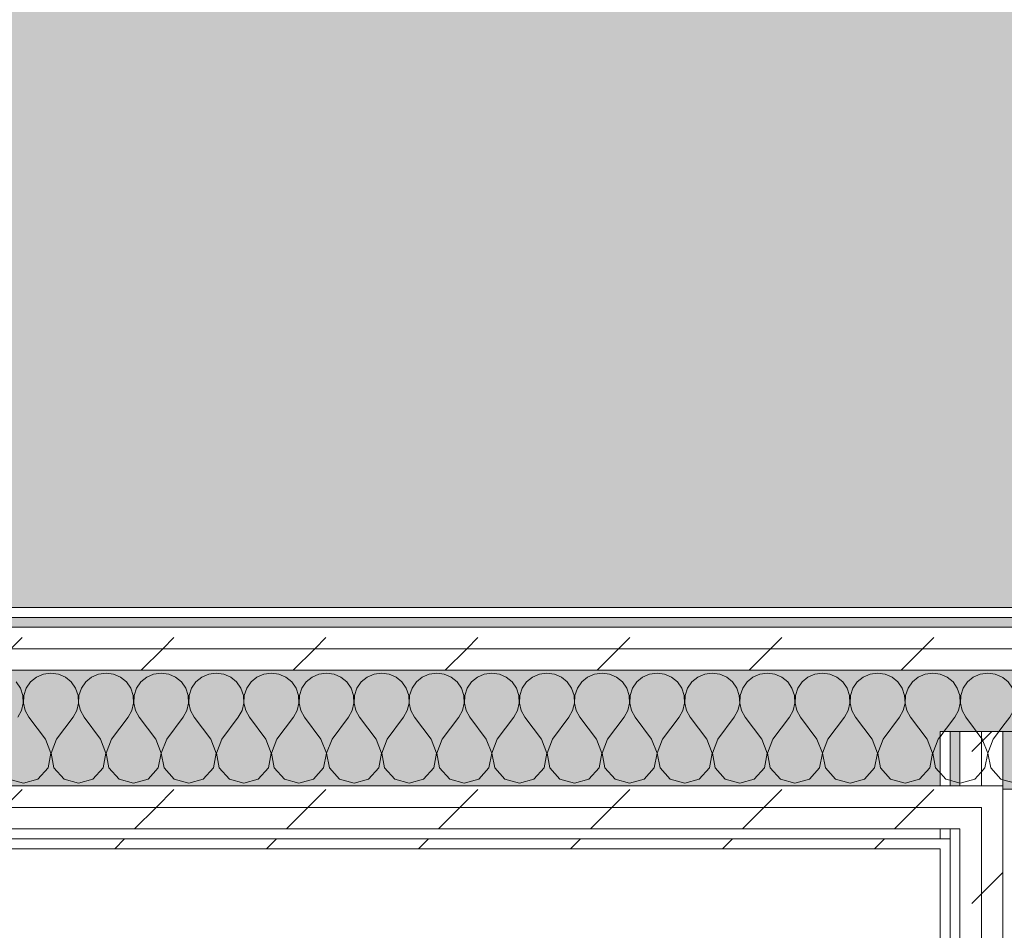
# Model space of a CAD drawing. Header units: millimetres. Extents: x -28277 to 305935, y -19284 to 4746.
# Tile 25 of 136: x -12986 to -12390, y 1914 to 2465. Entities that reach past the tile are written whole.
import ezdxf

# ---------------------------------------------------------------- set-up
doc = ezdxf.new("R2010")
doc.units = ezdxf.units.MM
doc.header["$MEASUREMENT"] = 0
doc.linetypes.add('Wipeout_Contour', pattern=[1000, 0, -1000])
doc.layers.add('14_PAV_Paviment existent', color=7, linetype='Continuous')
doc.layers.add('Nuevo_08_E_Envans secs', color=7, linetype='Continuous')
for name, color, linetype, lineweight, true_color in [('14_PAV_Paviment existent_Pluma_Nº__102', 7, 'Continuous', 5, 0xcccccc), ('Nuevo_08_E_Envans secs_Pluma_Nº__102', 7, 'Continuous', 5, 0xcccccc), ('Nuevo_08_E_Envans secs_Pluma_Nº__171', 171, 'Continuous', 13, 0xaaaaff), ('Nuevo_08_E_Envans secs_Pluma_Nº__177', 7, 'Continuous', 15, 0xf7e046)]:
    doc.layers.add(name, color=color, linetype=linetype, lineweight=lineweight, true_color=true_color)
doc.layers.add('14_PAV_Paviment existent_Pluma_Nº__89', color=7, linetype='Continuous', lineweight=5)
doc.layers.add('Nuevo_08_E_Envans secs_Pluma_Nº__1', color=7, linetype='Continuous', lineweight=5)
pattern_1 = [(45, (0, 0), (-91.9239, 91.9239), [97.5, -32.5]), (45, (4e-14, 91.92), (-91.9239, 91.9239), [97.5, -32.5])]

# ---------------------------------------------------------------- blocks, each defined once
blk = doc.blocks.new('Forjado_1_5', base_point=(7332.11, 1999.55))
at = {"layer": '14_PAV_Paviment existent_Pluma_Nº__102', "linetype": 'Continuous', "lineweight": 0, "true_color": 0x333333}
blk.add_hatch(color=250, dxfattribs=at).paths.add_polyline_path([(7332.11, 1999.55), (7332.11, 3863.45), (-28267.53, 3863.45), (-28277.4, 1999.55)])
at = {"layer": '14_PAV_Paviment existent_Pluma_Nº__89', "color": 7, "linetype": 'Continuous', "lineweight": 5, "flags": 128}
blk.add_lwpolyline([(7332.11, 1999.55), (-28277.4, 1999.55), (-28267.53, 3863.45), (7332.11, 3863.45)], close=True, dxfattribs=at)
blk = doc.blocks.new('Muro_14_5', base_point=(-12428.84, -1061.81))
at = {"color": 254, "linetype": 'Wipeout_Contour', "lineweight": 0, "ltscale": 50114.114114}
blk.add_wipeout([(-12428.84, 2034.55), (-12428.84, -996.81), (-12422.84, -996.81), (-12422.84, 2034.55)], dxfattribs=at).dxf.layer = 'Nuevo_08_E_Envans secs'
at = {"color": 254, "linetype": 'Wipeout_Contour', "lineweight": 0, "ltscale": 50260.724481}
blk.add_wipeout([(-12403.84, 1969.55), (-12416.84, 1969.55), (-12416.84, 1963.55), (-12403.84, 1963.55)], dxfattribs=at).dxf.layer = 'Nuevo_08_E_Envans secs'
at = {"layer": 'Nuevo_08_E_Envans secs_Pluma_Nº__171', "linetype": 'Continuous', "lineweight": 13, "true_color": 0xaaaaff}
h = blk.add_hatch(dxfattribs=at)
h.set_pattern_fill('Panellat_HPL_0005', color=161, style=0, pattern_type=2)
h.set_pattern_definition(pattern_1)
h.paths.add_polyline_path([(-12428.84, 2034.55), (-12428.84, -996.81), (-12422.84, -996.81), (-12422.84, 2034.55)])
at = {"layer": 'Nuevo_08_E_Envans secs_Pluma_Nº__177', "linetype": 'Continuous', "lineweight": 15, "true_color": 0xf7e046}
h = blk.add_hatch(dxfattribs=at)
h.set_pattern_fill('Panellat_HPL_0005', color=53, style=0, pattern_type=2)
h.set_pattern_definition(pattern_1)
h.paths.add_polyline_path([(-12403.84, 1969.55), (-12416.84, 1969.55), (-12416.84, 1963.55), (-12403.84, 1963.55)])
at = {"layer": 'Nuevo_08_E_Envans secs_Pluma_Nº__1', "color": 7, "linetype": 'Continuous', "lineweight": 5}
for p, q in [((-12422.84, 2034.55), (-12422.84, -996.81)), ((-12422.84, 1969.55), (-12422.84, 1963.55))]:
    blk.add_line(p, q, dxfattribs=at)
at = {"layer": 'Nuevo_08_E_Envans secs_Pluma_Nº__1', "color": 7, "linetype": 'Continuous', "lineweight": 5, "flags": 128}
for points in [[(-12428.84, 2034.55), (-12422.84, 2034.55)], [(-12428.84, 2034.55), (-12428.84, -996.81)]]:
    blk.add_lwpolyline(points, dxfattribs=at)
at = {"color": 254, "linetype": 'Wipeout_Contour', "lineweight": 0, "ltscale": 50209.365958}
blk.add_wipeout([(-12390.84, 1969.55), (-12403.84, 1969.55), (-12403.84, 1963.55), (-12390.84, 1963.55)], dxfattribs=at).dxf.layer = 'Nuevo_08_E_Envans secs'
at = {"layer": 'Nuevo_08_E_Envans secs_Pluma_Nº__177', "linetype": 'Continuous', "lineweight": 15, "true_color": 0xf7e046}
h = blk.add_hatch(dxfattribs=at)
h.set_pattern_fill('Panellat_HPL_0005', color=53, style=0, pattern_type=2)
h.set_pattern_definition(pattern_1)
h.paths.add_polyline_path([(-12390.84, 1969.55), (-12403.84, 1969.55), (-12403.84, 1963.55), (-12390.84, 1963.55)])
at = {"color": 254, "linetype": 'Wipeout_Contour', "lineweight": 0, "ltscale": 50264.486271}
blk.add_wipeout([(-12403.84, 1975.55), (-12416.84, 1975.55), (-12416.84, 1969.55), (-12403.84, 1969.55)], dxfattribs=at).dxf.layer = 'Nuevo_08_E_Envans secs'
at = {"layer": 'Nuevo_08_E_Envans secs_Pluma_Nº__177', "linetype": 'Continuous', "lineweight": 15, "true_color": 0xf7e046}
h = blk.add_hatch(dxfattribs=at)
h.set_pattern_fill('Panellat_HPL_0005', color=53, style=0, pattern_type=2)
h.set_pattern_definition(pattern_1)
h.paths.add_polyline_path([(-12403.84, 1975.55), (-12416.84, 1975.55), (-12416.84, 1969.55), (-12403.84, 1969.55)])
at = {"color": 254, "linetype": 'Wipeout_Contour', "lineweight": 0, "ltscale": 50213.131595}
blk.add_wipeout([(-12390.84, 1975.55), (-12403.84, 1975.55), (-12403.84, 1969.55), (-12390.84, 1969.55)], dxfattribs=at).dxf.layer = 'Nuevo_08_E_Envans secs'
at = {"layer": 'Nuevo_08_E_Envans secs_Pluma_Nº__177', "linetype": 'Continuous', "lineweight": 15, "true_color": 0xf7e046}
h = blk.add_hatch(dxfattribs=at)
h.set_pattern_fill('Panellat_HPL_0005', color=53, style=0, pattern_type=2)
h.set_pattern_definition(pattern_1)
h.paths.add_polyline_path([(-12390.84, 1975.55), (-12403.84, 1975.55), (-12403.84, 1969.55), (-12390.84, 1969.55)])
at = {"color": 254, "linetype": 'Wipeout_Contour', "lineweight": 0, "ltscale": 50219.121985}
blk.add_wipeout([(-12390.84, 1988.55), (-12403.84, 1988.55), (-12403.84, 1975.55), (-12390.84, 1975.55)], dxfattribs=at).dxf.layer = 'Nuevo_08_E_Envans secs'
at = {"layer": 'Nuevo_08_E_Envans secs_Pluma_Nº__177', "linetype": 'Continuous', "lineweight": 15, "true_color": 0xf7e046}
h = blk.add_hatch(dxfattribs=at)
h.set_pattern_fill('Panellat_HPL_0005', color=53, style=0, pattern_type=2)
h.set_pattern_definition(pattern_1)
h.paths.add_polyline_path([(-12390.84, 1988.55), (-12403.84, 1988.55), (-12403.84, 1975.55), (-12390.84, 1975.55)])
at = {"color": 254, "linetype": 'Wipeout_Contour', "lineweight": 0, "ltscale": 50052.62151}
blk.add_wipeout([(-12416.84, 2034.55), (-12416.84, -996.81), (-12403.84, -996.81), (-12403.84, 2034.55)], dxfattribs=at).dxf.layer = 'Nuevo_08_E_Envans secs'
at = {"layer": 'Nuevo_08_E_Envans secs_Pluma_Nº__177', "linetype": 'Continuous', "lineweight": 15, "true_color": 0xf7e046}
h = blk.add_hatch(dxfattribs=at)
h.set_pattern_fill('Panellat_HPL_0005', color=53, style=0, pattern_type=2)
h.set_pattern_definition(pattern_1)
h.paths.add_polyline_path([(-12416.84, 2034.55), (-12416.84, -996.81), (-12403.84, -996.81), (-12403.84, 2034.55)])
at = {"layer": 'Nuevo_08_E_Envans secs_Pluma_Nº__1', "color": 7, "linetype": 'Continuous', "lineweight": 5}
for p, q in [((-12416.84, 2034.55), (-12416.84, -996.81)), ((-12416.84, 1975.55), (-12416.84, 1969.55)), ((-12416.84, 1969.55), (-12416.84, 1963.55))]:
    blk.add_line(p, q, dxfattribs=at)
at = {"layer": 'Nuevo_08_E_Envans secs_Pluma_Nº__1', "color": 7, "linetype": 'Continuous', "lineweight": 5, "flags": 128}
blk.add_lwpolyline([(-12422.84, 2034.55), (-12416.84, 2034.55)], dxfattribs=at)
at = {"color": 254, "linetype": 'Wipeout_Contour', "lineweight": 0, "ltscale": 50001.04794}
blk.add_wipeout([(-12403.84, 2034.55), (-12403.84, -996.81), (-12390.84, -996.81), (-12390.84, 2034.55)], dxfattribs=at).dxf.layer = 'Nuevo_08_E_Envans secs'
at = {"layer": 'Nuevo_08_E_Envans secs_Pluma_Nº__177', "linetype": 'Continuous', "lineweight": 15, "true_color": 0xf7e046}
h = blk.add_hatch(dxfattribs=at)
h.set_pattern_fill('Panellat_HPL_0005', color=53, style=0, pattern_type=2)
h.set_pattern_definition(pattern_1)
h.paths.add_polyline_path([(-12403.84, 2034.55), (-12403.84, -996.81), (-12390.84, -996.81), (-12390.84, 2034.55)])
at = {"layer": 'Nuevo_08_E_Envans secs_Pluma_Nº__1', "color": 7, "linetype": 'Continuous', "lineweight": 5}
for p, q in [((-12403.84, 2034.55), (-12403.84, -996.81)), ((-12390.84, 2034.55), (-12390.84, -996.81)), ((-12390.84, 2001.55), (-12390.84, 1988.55)), ((-12403.84, 1988.55), (-12403.84, 1975.55)), ((-12390.84, 1988.55), (-12390.84, 1975.55)), ((-12403.84, 1975.55), (-12403.84, 1969.55)), ((-12390.84, 1975.55), (-12390.84, 1969.55)), ((-12403.84, 1969.55), (-12403.84, 1963.55)), ((-12390.84, 1969.55), (-12390.84, 1963.55))]:
    blk.add_line(p, q, dxfattribs=at)
at = {"layer": 'Nuevo_08_E_Envans secs_Pluma_Nº__1', "color": 7, "linetype": 'Continuous', "lineweight": 5, "flags": 128}
for points in [[(-12416.84, 2034.55), (-12403.84, 2034.55)], [(-12403.84, 2034.55), (-12390.84, 2034.55)], [(-12390.84, 2034.55), (-12320.84, 2034.55)]]:
    blk.add_lwpolyline(points, dxfattribs=at)
blk = doc.blocks.new('*X57')
at = {"layer": 'Nuevo_08_E_Envans secs_Pluma_Nº__102', "color": 254, "linetype": 'Continuous', "lineweight": 5, "true_color": 0xcccccc}
for p, q in [((-12975.43, 2067.4), (-12978.97, 2064.47)), ((-12971.22, 2069.25), (-12975.43, 2067.4)), ((-12966.67, 2069.89), (-12971.22, 2069.25)), ((-12962.11, 2069.25), (-12966.67, 2069.89)), ((-12957.9, 2067.4), (-12962.11, 2069.25)), ((-12954.36, 2064.47), (-12957.9, 2067.4)), ((-12942.1, 2067.4), (-12945.64, 2064.47)), ((-12937.89, 2069.25), (-12942.1, 2067.4)), ((-12933.33, 2069.89), (-12937.89, 2069.25)), ((-12928.78, 2069.25), (-12933.33, 2069.89)), ((-12924.57, 2067.4), (-12928.78, 2069.25)), ((-12921.03, 2064.47), (-12924.57, 2067.4)), ((-12908.76, 2067.4), (-12912.3, 2064.47)), ((-12904.55, 2069.25), (-12908.76, 2067.4)), ((-12900, 2069.89), (-12904.55, 2069.25)), ((-12895.45, 2069.25), (-12900, 2069.89)), ((-12891.24, 2067.4), (-12895.45, 2069.25)), ((-12887.7, 2064.47), (-12891.24, 2067.4)), ((-12875.43, 2067.4), (-12878.97, 2064.47)), ((-12871.22, 2069.25), (-12875.43, 2067.4)), ((-12866.67, 2069.89), (-12871.22, 2069.25)), ((-12862.11, 2069.25), (-12866.67, 2069.89)), ((-12857.9, 2067.4), (-12862.11, 2069.25)), ((-12854.36, 2064.47), (-12857.9, 2067.4)), ((-12842.1, 2067.4), (-12845.64, 2064.47)), ((-12837.89, 2069.25), (-12842.1, 2067.4)), ((-12833.33, 2069.89), (-12837.89, 2069.25)), ((-12828.78, 2069.25), (-12833.33, 2069.89)), ((-12824.57, 2067.4), (-12828.78, 2069.25)), ((-12821.03, 2064.47), (-12824.57, 2067.4)), ((-12808.76, 2067.4), (-12812.3, 2064.47)), ((-12804.55, 2069.25), (-12808.76, 2067.4)), ((-12800, 2069.89), (-12804.55, 2069.25)), ((-12795.45, 2069.25), (-12800, 2069.89)), ((-12791.24, 2067.4), (-12795.45, 2069.25)), ((-12787.7, 2064.47), (-12791.24, 2067.4)), ((-12775.43, 2067.4), (-12778.97, 2064.47)), ((-12771.22, 2069.25), (-12775.43, 2067.4)), ((-12766.67, 2069.89), (-12771.22, 2069.25)), ((-12762.11, 2069.25), (-12766.67, 2069.89)), ((-12757.9, 2067.4), (-12762.11, 2069.25)), ((-12754.36, 2064.47), (-12757.9, 2067.4)), ((-12742.1, 2067.4), (-12745.64, 2064.47)), ((-12737.89, 2069.25), (-12742.1, 2067.4)), ((-12733.33, 2069.89), (-12737.89, 2069.25)), ((-12728.78, 2069.25), (-12733.33, 2069.89)), ((-12724.57, 2067.4), (-12728.78, 2069.25)), ((-12721.03, 2064.47), (-12724.57, 2067.4)), ((-12708.76, 2067.4), (-12712.3, 2064.47)), ((-12704.55, 2069.25), (-12708.76, 2067.4)), ((-12700, 2069.89), (-12704.55, 2069.25)), ((-12695.45, 2069.25), (-12700, 2069.89)), ((-12691.24, 2067.4), (-12695.45, 2069.25)), ((-12687.7, 2064.47), (-12691.24, 2067.4)), ((-12675.43, 2067.4), (-12678.97, 2064.47)), ((-12671.22, 2069.25), (-12675.43, 2067.4)), ((-12666.67, 2069.89), (-12671.22, 2069.25)), ((-12662.11, 2069.25), (-12666.67, 2069.89)), ((-12657.9, 2067.4), (-12662.11, 2069.25)), ((-12654.36, 2064.47), (-12657.9, 2067.4)), ((-12642.1, 2067.4), (-12645.64, 2064.47)), ((-12637.89, 2069.25), (-12642.1, 2067.4)), ((-12633.33, 2069.89), (-12637.89, 2069.25)), ((-12628.78, 2069.25), (-12633.33, 2069.89)), ((-12624.57, 2067.4), (-12628.78, 2069.25)), ((-12621.03, 2064.47), (-12624.57, 2067.4)), ((-12608.76, 2067.4), (-12612.3, 2064.47)), ((-12604.55, 2069.25), (-12608.76, 2067.4)), ((-12600, 2069.89), (-12604.55, 2069.25)), ((-12595.45, 2069.25), (-12600, 2069.89)), ((-12591.24, 2067.4), (-12595.45, 2069.25)), ((-12587.7, 2064.47), (-12591.24, 2067.4)), ((-12575.43, 2067.4), (-12578.97, 2064.47)), ((-12571.22, 2069.25), (-12575.43, 2067.4)), ((-12566.67, 2069.89), (-12571.22, 2069.25)), ((-12562.11, 2069.25), (-12566.67, 2069.89)), ((-12557.9, 2067.4), (-12562.11, 2069.25)), ((-12554.36, 2064.47), (-12557.9, 2067.4)), ((-12542.1, 2067.4), (-12545.64, 2064.47)), ((-12537.89, 2069.25), (-12542.1, 2067.4)), ((-12533.33, 2069.89), (-12537.89, 2069.25)), ((-12528.78, 2069.25), (-12533.33, 2069.89)), ((-12524.57, 2067.4), (-12528.78, 2069.25)), ((-12521.03, 2064.47), (-12524.57, 2067.4)), ((-12508.76, 2067.4), (-12512.3, 2064.47)), ((-12504.55, 2069.25), (-12508.76, 2067.4)), ((-12500, 2069.89), (-12504.55, 2069.25)), ((-12495.45, 2069.25), (-12500, 2069.89)), ((-12491.24, 2067.4), (-12495.45, 2069.25)), ((-12487.7, 2064.47), (-12491.24, 2067.4)), ((-12475.43, 2067.4), (-12478.97, 2064.47)), ((-12471.22, 2069.25), (-12475.43, 2067.4)), ((-12466.67, 2069.89), (-12471.22, 2069.25)), ((-12462.11, 2069.25), (-12466.67, 2069.89)), ((-12457.9, 2067.4), (-12462.11, 2069.25)), ((-12454.36, 2064.47), (-12457.9, 2067.4)), ((-12442.1, 2067.4), (-12445.64, 2064.47)), ((-12437.89, 2069.25), (-12442.1, 2067.4)), ((-12433.33, 2069.89), (-12437.89, 2069.25)), ((-12428.78, 2069.25), (-12433.33, 2069.89)), ((-12424.57, 2067.4), (-12428.78, 2069.25)), ((-12421.03, 2064.47), (-12424.57, 2067.4)), ((-12408.76, 2067.4), (-12412.3, 2064.47)), ((-12404.55, 2069.25), (-12408.76, 2067.4)), ((-12400, 2069.89), (-12404.55, 2069.25)), ((-12395.45, 2069.25), (-12400, 2069.89)), ((-12391.24, 2067.4), (-12395.45, 2069.25)), ((-12390.84, 2067.07), (-12391.24, 2067.4)), ((-12985.09, 2060.68), (-12987.7, 2064.47)), ((-12978.97, 2064.47), (-12981.57, 2060.68)), ((-12951.76, 2060.68), (-12954.36, 2064.47)), ((-12945.64, 2064.47), (-12948.24, 2060.68)), ((-12918.43, 2060.68), (-12921.03, 2064.47)), ((-12912.3, 2064.47), (-12914.91, 2060.68)), ((-12885.09, 2060.68), (-12887.7, 2064.47)), ((-12878.97, 2064.47), (-12881.57, 2060.68)), ((-12851.76, 2060.68), (-12854.36, 2064.47)), ((-12845.64, 2064.47), (-12848.24, 2060.68)), ((-12818.43, 2060.68), (-12821.03, 2064.47)), ((-12812.3, 2064.47), (-12814.91, 2060.68)), ((-12785.09, 2060.68), (-12787.7, 2064.47)), ((-12778.97, 2064.47), (-12781.57, 2060.68)), ((-12751.76, 2060.68), (-12754.36, 2064.47)), ((-12745.64, 2064.47), (-12748.24, 2060.68)), ((-12718.43, 2060.68), (-12721.03, 2064.47)), ((-12712.3, 2064.47), (-12714.91, 2060.68)), ((-12685.09, 2060.68), (-12687.7, 2064.47)), ((-12678.97, 2064.47), (-12681.57, 2060.68)), ((-12651.76, 2060.68), (-12654.36, 2064.47)), ((-12645.64, 2064.47), (-12648.24, 2060.68)), ((-12618.43, 2060.68), (-12621.03, 2064.47)), ((-12612.3, 2064.47), (-12614.91, 2060.68)), ((-12585.09, 2060.68), (-12587.7, 2064.47)), ((-12578.97, 2064.47), (-12581.57, 2060.68)), ((-12551.76, 2060.68), (-12554.36, 2064.47)), ((-12545.64, 2064.47), (-12548.24, 2060.68)), ((-12518.43, 2060.68), (-12521.03, 2064.47)), ((-12512.3, 2064.47), (-12514.91, 2060.68)), ((-12485.09, 2060.68), (-12487.7, 2064.47)), ((-12478.97, 2064.47), (-12481.57, 2060.68)), ((-12451.76, 2060.68), (-12454.36, 2064.47)), ((-12445.64, 2064.47), (-12448.24, 2060.68)), ((-12418.43, 2060.68), (-12421.03, 2064.47)), ((-12412.3, 2064.47), (-12414.91, 2060.68)), ((-12983.62, 2056.32), (-12985.09, 2060.68)), ((-12983.4, 2051.72), (-12983.62, 2056.32)), ((-12983.04, 2056.32), (-12983.27, 2051.72)), ((-12981.57, 2060.68), (-12983.04, 2056.32)), ((-12950.29, 2056.32), (-12951.76, 2060.68)), ((-12950.07, 2051.72), (-12950.29, 2056.32)), ((-12949.71, 2056.32), (-12949.93, 2051.72)), ((-12948.24, 2060.68), (-12949.71, 2056.32)), ((-12916.96, 2056.32), (-12918.43, 2060.68)), ((-12916.73, 2051.72), (-12916.96, 2056.32)), ((-12916.38, 2056.32), (-12916.6, 2051.72)), ((-12914.91, 2060.68), (-12916.38, 2056.32)), ((-12883.62, 2056.32), (-12885.09, 2060.68)), ((-12883.4, 2051.72), (-12883.62, 2056.32)), ((-12883.04, 2056.32), (-12883.27, 2051.72)), ((-12881.57, 2060.68), (-12883.04, 2056.32)), ((-12850.29, 2056.32), (-12851.76, 2060.68)), ((-12850.07, 2051.72), (-12850.29, 2056.32)), ((-12849.71, 2056.32), (-12849.93, 2051.72)), ((-12848.24, 2060.68), (-12849.71, 2056.32)), ((-12816.96, 2056.32), (-12818.43, 2060.68)), ((-12816.73, 2051.72), (-12816.96, 2056.32)), ((-12816.38, 2056.32), (-12816.6, 2051.72)), ((-12814.91, 2060.68), (-12816.38, 2056.32)), ((-12783.62, 2056.32), (-12785.09, 2060.68)), ((-12783.4, 2051.72), (-12783.62, 2056.32)), ((-12783.04, 2056.32), (-12783.27, 2051.72)), ((-12781.57, 2060.68), (-12783.04, 2056.32)), ((-12750.29, 2056.32), (-12751.76, 2060.68)), ((-12750.07, 2051.72), (-12750.29, 2056.32)), ((-12749.71, 2056.32), (-12749.93, 2051.72)), ((-12748.24, 2060.68), (-12749.71, 2056.32)), ((-12716.96, 2056.32), (-12718.43, 2060.68)), ((-12716.73, 2051.72), (-12716.96, 2056.32)), ((-12716.38, 2056.32), (-12716.6, 2051.72)), ((-12714.91, 2060.68), (-12716.38, 2056.32)), ((-12683.62, 2056.32), (-12685.09, 2060.68)), ((-12683.4, 2051.72), (-12683.62, 2056.32)), ((-12683.04, 2056.32), (-12683.27, 2051.72)), ((-12681.57, 2060.68), (-12683.04, 2056.32)), ((-12650.29, 2056.32), (-12651.76, 2060.68)), ((-12650.07, 2051.72), (-12650.29, 2056.32)), ((-12649.71, 2056.32), (-12649.93, 2051.72)), ((-12648.24, 2060.68), (-12649.71, 2056.32)), ((-12616.96, 2056.32), (-12618.43, 2060.68)), ((-12616.73, 2051.72), (-12616.96, 2056.32)), ((-12616.38, 2056.32), (-12616.6, 2051.72)), ((-12614.91, 2060.68), (-12616.38, 2056.32)), ((-12583.62, 2056.32), (-12585.09, 2060.68)), ((-12583.4, 2051.72), (-12583.62, 2056.32)), ((-12583.04, 2056.32), (-12583.27, 2051.72)), ((-12581.57, 2060.68), (-12583.04, 2056.32)), ((-12550.29, 2056.32), (-12551.76, 2060.68)), ((-12550.07, 2051.72), (-12550.29, 2056.32)), ((-12549.71, 2056.32), (-12549.93, 2051.72)), ((-12548.24, 2060.68), (-12549.71, 2056.32)), ((-12516.96, 2056.32), (-12518.43, 2060.68)), ((-12516.73, 2051.72), (-12516.96, 2056.32)), ((-12516.38, 2056.32), (-12516.6, 2051.72)), ((-12514.91, 2060.68), (-12516.38, 2056.32)), ((-12483.62, 2056.32), (-12485.09, 2060.68)), ((-12483.4, 2051.72), (-12483.62, 2056.32)), ((-12483.04, 2056.32), (-12483.27, 2051.72)), ((-12481.57, 2060.68), (-12483.04, 2056.32)), ((-12450.29, 2056.32), (-12451.76, 2060.68)), ((-12450.07, 2051.72), (-12450.29, 2056.32)), ((-12449.71, 2056.32), (-12449.93, 2051.72)), ((-12448.24, 2060.68), (-12449.71, 2056.32)), ((-12416.96, 2056.32), (-12418.43, 2060.68)), ((-12416.73, 2051.72), (-12416.96, 2056.32)), ((-12416.38, 2056.32), (-12416.6, 2051.72)), ((-12414.91, 2060.68), (-12416.38, 2056.32)), ((-12984.44, 2047.25), (-12983.4, 2051.72)), ((-12983.27, 2051.72), (-12982.23, 2047.25)), ((-12951.11, 2047.25), (-12950.07, 2051.72)), ((-12949.93, 2051.72), (-12948.89, 2047.25)), ((-12917.77, 2047.25), (-12916.73, 2051.72)), ((-12916.6, 2051.72), (-12915.56, 2047.25)), ((-12884.44, 2047.25), (-12883.4, 2051.72)), ((-12883.27, 2051.72), (-12882.23, 2047.25)), ((-12851.11, 2047.25), (-12850.07, 2051.72)), ((-12849.93, 2051.72), (-12848.89, 2047.25)), ((-12817.77, 2047.25), (-12816.73, 2051.72)), ((-12816.6, 2051.72), (-12815.56, 2047.25)), ((-12784.44, 2047.25), (-12783.4, 2051.72)), ((-12783.27, 2051.72), (-12782.23, 2047.25)), ((-12751.11, 2047.25), (-12750.07, 2051.72)), ((-12749.93, 2051.72), (-12748.89, 2047.25)), ((-12717.77, 2047.25), (-12716.73, 2051.72)), ((-12716.6, 2051.72), (-12715.56, 2047.25)), ((-12684.44, 2047.25), (-12683.4, 2051.72)), ((-12683.27, 2051.72), (-12682.23, 2047.25)), ((-12651.11, 2047.25), (-12650.07, 2051.72)), ((-12649.93, 2051.72), (-12648.89, 2047.25)), ((-12617.77, 2047.25), (-12616.73, 2051.72)), ((-12616.6, 2051.72), (-12615.56, 2047.25)), ((-12584.44, 2047.25), (-12583.4, 2051.72)), ((-12583.27, 2051.72), (-12582.23, 2047.25)), ((-12551.11, 2047.25), (-12550.07, 2051.72)), ((-12549.93, 2051.72), (-12548.89, 2047.25)), ((-12517.77, 2047.25), (-12516.73, 2051.72)), ((-12516.6, 2051.72), (-12515.56, 2047.25)), ((-12484.44, 2047.25), (-12483.4, 2051.72)), ((-12483.27, 2051.72), (-12482.23, 2047.25)), ((-12451.11, 2047.25), (-12450.07, 2051.72)), ((-12449.93, 2051.72), (-12448.89, 2047.25)), ((-12417.77, 2047.25), (-12416.73, 2051.72)), ((-12416.6, 2051.72), (-12415.56, 2047.25)), ((-12986.67, 2043.22), (-12984.44, 2047.25)), ((-12982.23, 2047.25), (-12980, 2043.22)), ((-12970, 2029.89), (-12980, 2043.22)), ((-12963.33, 2029.89), (-12953.33, 2043.22)), ((-12953.33, 2043.22), (-12951.11, 2047.25)), ((-12948.89, 2047.25), (-12946.67, 2043.22)), ((-12936.67, 2029.89), (-12946.67, 2043.22)), ((-12930, 2029.89), (-12920, 2043.22)), ((-12920, 2043.22), (-12917.77, 2047.25)), ((-12915.56, 2047.25), (-12913.33, 2043.22)), ((-12903.33, 2029.89), (-12913.33, 2043.22)), ((-12896.67, 2029.89), (-12886.67, 2043.22)), ((-12886.67, 2043.22), (-12884.44, 2047.25)), ((-12882.23, 2047.25), (-12880, 2043.22)), ((-12870, 2029.89), (-12880, 2043.22)), ((-12863.33, 2029.89), (-12853.33, 2043.22)), ((-12853.33, 2043.22), (-12851.11, 2047.25)), ((-12848.89, 2047.25), (-12846.67, 2043.22)), ((-12836.67, 2029.89), (-12846.67, 2043.22)), ((-12830, 2029.89), (-12820, 2043.22)), ((-12820, 2043.22), (-12817.77, 2047.25)), ((-12815.56, 2047.25), (-12813.33, 2043.22)), ((-12803.33, 2029.89), (-12813.33, 2043.22)), ((-12796.67, 2029.89), (-12786.67, 2043.22)), ((-12786.67, 2043.22), (-12784.44, 2047.25)), ((-12782.23, 2047.25), (-12780, 2043.22)), ((-12770, 2029.89), (-12780, 2043.22)), ((-12763.33, 2029.89), (-12753.33, 2043.22)), ((-12753.33, 2043.22), (-12751.11, 2047.25)), ((-12748.89, 2047.25), (-12746.67, 2043.22)), ((-12736.67, 2029.89), (-12746.67, 2043.22)), ((-12730, 2029.89), (-12720, 2043.22)), ((-12720, 2043.22), (-12717.77, 2047.25)), ((-12715.56, 2047.25), (-12713.33, 2043.22)), ((-12703.33, 2029.89), (-12713.33, 2043.22)), ((-12696.67, 2029.89), (-12686.67, 2043.22)), ((-12686.67, 2043.22), (-12684.44, 2047.25)), ((-12682.23, 2047.25), (-12680, 2043.22)), ((-12670, 2029.89), (-12680, 2043.22)), ((-12663.33, 2029.89), (-12653.33, 2043.22)), ((-12653.33, 2043.22), (-12651.11, 2047.25)), ((-12648.89, 2047.25), (-12646.67, 2043.22)), ((-12636.67, 2029.89), (-12646.67, 2043.22)), ((-12630, 2029.89), (-12620, 2043.22)), ((-12620, 2043.22), (-12617.77, 2047.25)), ((-12615.56, 2047.25), (-12613.33, 2043.22)), ((-12603.33, 2029.89), (-12613.33, 2043.22)), ((-12596.67, 2029.89), (-12586.67, 2043.22)), ((-12586.67, 2043.22), (-12584.44, 2047.25)), ((-12582.23, 2047.25), (-12580, 2043.22)), ((-12570, 2029.89), (-12580, 2043.22)), ((-12563.33, 2029.89), (-12553.33, 2043.22)), ((-12553.33, 2043.22), (-12551.11, 2047.25)), ((-12548.89, 2047.25), (-12546.67, 2043.22)), ((-12536.67, 2029.89), (-12546.67, 2043.22)), ((-12530, 2029.89), (-12520, 2043.22)), ((-12520, 2043.22), (-12517.77, 2047.25)), ((-12515.56, 2047.25), (-12513.33, 2043.22)), ((-12503.33, 2029.89), (-12513.33, 2043.22)), ((-12496.67, 2029.89), (-12486.67, 2043.22)), ((-12486.67, 2043.22), (-12484.44, 2047.25)), ((-12482.23, 2047.25), (-12480, 2043.22)), ((-12470, 2029.89), (-12480, 2043.22)), ((-12463.33, 2029.89), (-12453.33, 2043.22)), ((-12453.33, 2043.22), (-12451.11, 2047.25)), ((-12448.89, 2047.25), (-12446.67, 2043.22)), ((-12436.67, 2029.89), (-12446.67, 2043.22)), ((-12430, 2029.89), (-12420, 2043.22)), ((-12420, 2043.22), (-12417.77, 2047.25)), ((-12415.56, 2047.25), (-12413.33, 2043.22)), ((-12403.33, 2029.89), (-12413.33, 2043.22)), ((-12396.67, 2029.89), (-12390.84, 2037.66)), ((-12966.73, 2021.38), (-12970, 2029.89)), ((-12963.33, 2029.89), (-12966.6, 2021.38)), ((-12933.4, 2021.38), (-12936.67, 2029.89)), ((-12930, 2029.89), (-12933.27, 2021.38)), ((-12900.07, 2021.38), (-12903.33, 2029.89)), ((-12896.67, 2029.89), (-12899.93, 2021.38)), ((-12866.73, 2021.38), (-12870, 2029.89)), ((-12863.33, 2029.89), (-12866.6, 2021.38)), ((-12833.4, 2021.38), (-12836.67, 2029.89)), ((-12830, 2029.89), (-12833.27, 2021.38)), ((-12800.07, 2021.38), (-12803.33, 2029.89)), ((-12796.67, 2029.89), (-12799.93, 2021.38)), ((-12766.73, 2021.38), (-12770, 2029.89)), ((-12763.33, 2029.89), (-12766.6, 2021.38)), ((-12733.4, 2021.38), (-12736.67, 2029.89)), ((-12730, 2029.89), (-12733.27, 2021.38)), ((-12700.07, 2021.38), (-12703.33, 2029.89)), ((-12696.67, 2029.89), (-12699.93, 2021.38)), ((-12666.73, 2021.38), (-12670, 2029.89)), ((-12663.33, 2029.89), (-12666.6, 2021.38)), ((-12633.4, 2021.38), (-12636.67, 2029.89)), ((-12630, 2029.89), (-12633.27, 2021.38)), ((-12600.07, 2021.38), (-12603.33, 2029.89)), ((-12596.67, 2029.89), (-12599.93, 2021.38)), ((-12566.73, 2021.38), (-12570, 2029.89)), ((-12563.33, 2029.89), (-12566.6, 2021.38)), ((-12533.4, 2021.38), (-12536.67, 2029.89)), ((-12530, 2029.89), (-12533.27, 2021.38)), ((-12500.07, 2021.38), (-12503.33, 2029.89)), ((-12496.67, 2029.89), (-12499.93, 2021.38)), ((-12466.73, 2021.38), (-12470, 2029.89)), ((-12463.33, 2029.89), (-12466.6, 2021.38)), ((-12433.4, 2021.38), (-12436.67, 2029.89)), ((-12430, 2029.89), (-12433.27, 2021.38)), ((-12400.07, 2021.38), (-12403.33, 2029.89)), ((-12396.67, 2029.89), (-12399.93, 2021.38)), ((-12968.43, 2012.43), (-12966.73, 2021.38)), ((-12966.6, 2021.38), (-12964.91, 2012.43)), ((-12935.09, 2012.43), (-12933.4, 2021.38)), ((-12933.27, 2021.38), (-12931.57, 2012.43)), ((-12901.76, 2012.43), (-12900.07, 2021.38)), ((-12899.93, 2021.38), (-12898.24, 2012.43)), ((-12868.43, 2012.43), (-12866.73, 2021.38)), ((-12866.6, 2021.38), (-12864.91, 2012.43)), ((-12835.09, 2012.43), (-12833.4, 2021.38)), ((-12833.27, 2021.38), (-12831.57, 2012.43)), ((-12801.76, 2012.43), (-12800.07, 2021.38)), ((-12799.93, 2021.38), (-12798.24, 2012.43)), ((-12768.43, 2012.43), (-12766.73, 2021.38)), ((-12766.6, 2021.38), (-12764.91, 2012.43)), ((-12735.09, 2012.43), (-12733.4, 2021.38)), ((-12733.27, 2021.38), (-12731.57, 2012.43)), ((-12701.76, 2012.43), (-12700.07, 2021.38)), ((-12699.93, 2021.38), (-12698.24, 2012.43)), ((-12668.43, 2012.43), (-12666.73, 2021.38)), ((-12666.6, 2021.38), (-12664.91, 2012.43)), ((-12635.09, 2012.43), (-12633.4, 2021.38)), ((-12633.27, 2021.38), (-12631.57, 2012.43)), ((-12601.76, 2012.43), (-12600.07, 2021.38)), ((-12599.93, 2021.38), (-12598.24, 2012.43)), ((-12568.43, 2012.43), (-12566.73, 2021.38)), ((-12566.6, 2021.38), (-12564.91, 2012.43)), ((-12535.09, 2012.43), (-12533.4, 2021.38)), ((-12533.27, 2021.38), (-12531.57, 2012.43)), ((-12501.76, 2012.43), (-12500.07, 2021.38)), ((-12499.93, 2021.38), (-12498.24, 2012.43)), ((-12468.43, 2012.43), (-12466.73, 2021.38)), ((-12466.6, 2021.38), (-12464.91, 2012.43)), ((-12435.09, 2012.43), (-12433.4, 2021.38)), ((-12433.27, 2021.38), (-12431.57, 2012.43)), ((-12401.76, 2012.43), (-12400.07, 2021.38)), ((-12399.93, 2021.38), (-12398.24, 2012.43)), ((-12974.57, 2005.71), (-12968.43, 2012.43)), ((-12964.91, 2012.43), (-12958.76, 2005.71)), ((-12941.24, 2005.71), (-12935.09, 2012.43)), ((-12931.57, 2012.43), (-12925.43, 2005.71)), ((-12907.9, 2005.71), (-12901.76, 2012.43)), ((-12898.24, 2012.43), (-12892.1, 2005.71)), ((-12874.57, 2005.71), (-12868.43, 2012.43)), ((-12864.91, 2012.43), (-12858.76, 2005.71)), ((-12841.24, 2005.71), (-12835.09, 2012.43)), ((-12831.57, 2012.43), (-12825.43, 2005.71)), ((-12807.9, 2005.71), (-12801.76, 2012.43)), ((-12798.24, 2012.43), (-12792.1, 2005.71)), ((-12774.57, 2005.71), (-12768.43, 2012.43)), ((-12764.91, 2012.43), (-12758.76, 2005.71)), ((-12741.24, 2005.71), (-12735.09, 2012.43)), ((-12731.57, 2012.43), (-12725.43, 2005.71)), ((-12707.9, 2005.71), (-12701.76, 2012.43)), ((-12698.24, 2012.43), (-12692.1, 2005.71)), ((-12674.57, 2005.71), (-12668.43, 2012.43)), ((-12664.91, 2012.43), (-12658.76, 2005.71)), ((-12641.24, 2005.71), (-12635.09, 2012.43)), ((-12631.57, 2012.43), (-12625.43, 2005.71)), ((-12607.9, 2005.71), (-12601.76, 2012.43)), ((-12598.24, 2012.43), (-12592.1, 2005.71)), ((-12574.57, 2005.71), (-12568.43, 2012.43)), ((-12564.91, 2012.43), (-12558.76, 2005.71)), ((-12541.24, 2005.71), (-12535.09, 2012.43)), ((-12531.57, 2012.43), (-12525.43, 2005.71)), ((-12507.9, 2005.71), (-12501.76, 2012.43)), ((-12498.24, 2012.43), (-12492.1, 2005.71)), ((-12474.57, 2005.71), (-12468.43, 2012.43)), ((-12464.91, 2012.43), (-12458.76, 2005.71)), ((-12441.24, 2005.71), (-12435.09, 2012.43)), ((-12431.57, 2012.43), (-12425.43, 2005.71)), ((-12407.9, 2005.71), (-12401.76, 2012.43)), ((-12398.24, 2012.43), (-12392.1, 2005.71)), ((-12992.1, 2005.71), (-12983.33, 2003.22)), ((-12983.33, 2003.22), (-12974.57, 2005.71)), ((-12958.76, 2005.71), (-12950, 2003.22)), ((-12950, 2003.22), (-12941.24, 2005.71)), ((-12925.43, 2005.71), (-12916.67, 2003.22)), ((-12916.67, 2003.22), (-12907.9, 2005.71)), ((-12892.1, 2005.71), (-12883.33, 2003.22)), ((-12883.33, 2003.22), (-12874.57, 2005.71)), ((-12858.76, 2005.71), (-12850, 2003.22)), ((-12850, 2003.22), (-12841.24, 2005.71)), ((-12825.43, 2005.71), (-12816.67, 2003.22)), ((-12816.67, 2003.22), (-12807.9, 2005.71)), ((-12792.1, 2005.71), (-12783.33, 2003.22)), ((-12783.33, 2003.22), (-12774.57, 2005.71)), ((-12758.76, 2005.71), (-12750, 2003.22)), ((-12750, 2003.22), (-12741.24, 2005.71)), ((-12725.43, 2005.71), (-12716.67, 2003.22)), ((-12716.67, 2003.22), (-12707.9, 2005.71)), ((-12692.1, 2005.71), (-12683.33, 2003.22)), ((-12683.33, 2003.22), (-12674.57, 2005.71)), ((-12658.76, 2005.71), (-12650, 2003.22)), ((-12650, 2003.22), (-12641.24, 2005.71)), ((-12625.43, 2005.71), (-12616.67, 2003.22)), ((-12616.67, 2003.22), (-12607.9, 2005.71)), ((-12592.1, 2005.71), (-12583.33, 2003.22)), ((-12583.33, 2003.22), (-12574.57, 2005.71)), ((-12558.76, 2005.71), (-12550, 2003.22)), ((-12550, 2003.22), (-12541.24, 2005.71)), ((-12525.43, 2005.71), (-12516.67, 2003.22)), ((-12516.67, 2003.22), (-12507.9, 2005.71)), ((-12492.1, 2005.71), (-12483.33, 2003.22)), ((-12483.33, 2003.22), (-12474.57, 2005.71)), ((-12458.76, 2005.71), (-12450, 2003.22)), ((-12450, 2003.22), (-12441.24, 2005.71)), ((-12425.43, 2005.71), (-12416.67, 2003.22)), ((-12416.67, 2003.22), (-12407.9, 2005.71)), ((-12392.1, 2005.71), (-12390.84, 2005.35))]:
    blk.add_line(p, q, dxfattribs=at)
blk = doc.blocks.new('*X58')
at = {"layer": 'Nuevo_08_E_Envans secs_Pluma_Nº__102', "color": 254, "linetype": 'Continuous', "lineweight": 5, "true_color": 0xcccccc}
for p, q in [((-12387.7, 2064.47), (-12390.84, 2067.07)), ((-12375.43, 2067.4), (-12378.97, 2064.47)), ((-12371.22, 2069.25), (-12375.43, 2067.4)), ((-12366.67, 2069.89), (-12371.22, 2069.25)), ((-12362.11, 2069.25), (-12366.67, 2069.89)), ((-12357.9, 2067.4), (-12362.11, 2069.25)), ((-12354.36, 2064.47), (-12357.9, 2067.4)), ((-12342.1, 2067.4), (-12345.64, 2064.47)), ((-12337.89, 2069.25), (-12342.1, 2067.4)), ((-12333.33, 2069.89), (-12337.89, 2069.25)), ((-12328.78, 2069.25), (-12333.33, 2069.89)), ((-12324.57, 2067.4), (-12328.78, 2069.25)), ((-12321.03, 2064.47), (-12324.57, 2067.4)), ((-12385.09, 2060.68), (-12387.7, 2064.47)), ((-12378.97, 2064.47), (-12381.57, 2060.68)), ((-12351.76, 2060.68), (-12354.36, 2064.47)), ((-12345.64, 2064.47), (-12348.24, 2060.68)), ((-12320.84, 2064.18), (-12321.03, 2064.47)), ((-12383.62, 2056.32), (-12385.09, 2060.68)), ((-12383.4, 2051.72), (-12383.62, 2056.32)), ((-12383.04, 2056.32), (-12383.27, 2051.72)), ((-12381.57, 2060.68), (-12383.04, 2056.32)), ((-12350.29, 2056.32), (-12351.76, 2060.68)), ((-12350.07, 2051.72), (-12350.29, 2056.32)), ((-12349.71, 2056.32), (-12349.93, 2051.72)), ((-12348.24, 2060.68), (-12349.71, 2056.32)), ((-12384.44, 2047.25), (-12383.4, 2051.72)), ((-12383.27, 2051.72), (-12382.23, 2047.25)), ((-12351.11, 2047.25), (-12350.07, 2051.72)), ((-12349.93, 2051.72), (-12348.89, 2047.25)), ((-12390.84, 2037.66), (-12386.67, 2043.22)), ((-12386.67, 2043.22), (-12384.44, 2047.25)), ((-12382.23, 2047.25), (-12380, 2043.22)), ((-12370, 2029.89), (-12380, 2043.22)), ((-12363.33, 2029.89), (-12353.33, 2043.22)), ((-12353.33, 2043.22), (-12351.11, 2047.25)), ((-12348.89, 2047.25), (-12346.67, 2043.22)), ((-12336.67, 2029.89), (-12346.67, 2043.22)), ((-12330, 2029.89), (-12320.84, 2042.11)), ((-12366.73, 2021.38), (-12370, 2029.89)), ((-12363.33, 2029.89), (-12366.6, 2021.38)), ((-12333.4, 2021.38), (-12336.67, 2029.89)), ((-12330, 2029.89), (-12333.27, 2021.38)), ((-12368.43, 2012.43), (-12366.73, 2021.38)), ((-12366.6, 2021.38), (-12364.91, 2012.43)), ((-12335.09, 2012.43), (-12333.4, 2021.38)), ((-12333.27, 2021.38), (-12331.57, 2012.43)), ((-12374.57, 2005.71), (-12368.43, 2012.43)), ((-12364.91, 2012.43), (-12358.76, 2005.71)), ((-12341.24, 2005.71), (-12335.09, 2012.43)), ((-12331.57, 2012.43), (-12325.43, 2005.71)), ((-12390.84, 2005.35), (-12383.33, 2003.22)), ((-12383.33, 2003.22), (-12374.57, 2005.71)), ((-12358.76, 2005.71), (-12350, 2003.22)), ((-12350, 2003.22), (-12341.24, 2005.71)), ((-12325.43, 2005.71), (-12320.84, 2004.41))]:
    blk.add_line(p, q, dxfattribs=at)
blk = doc.blocks.new('Muro_15_5', base_point=(-11482.84, 1963.55))
at = {"color": 254, "linetype": 'Wipeout_Contour', "lineweight": 0, "ltscale": 50132.497553}
blk.add_wipeout([(-13225.05, 2103.55), (-11482.84, 2103.55), (-11482.84, 2109.55), (-13225.05, 2109.55)], dxfattribs=at).dxf.layer = 'Nuevo_08_E_Envans secs'
at = {"color": 254, "linetype": 'Wipeout_Contour', "lineweight": 0, "ltscale": 51893.594354}
blk.add_wipeout([(-12416.84, 1988.55), (-13225.05, 1988.55), (-13225.05, 1975.55), (-12416.84, 1975.55)], dxfattribs=at).dxf.layer = 'Nuevo_08_E_Envans secs'
at = {"color": 254, "linetype": 'Wipeout_Contour', "lineweight": 0, "ltscale": 51907.848831}
blk.add_wipeout([(-12428.84, 1969.55), (-13225.05, 1969.55), (-13225.05, 1963.55), (-12428.84, 1963.55)], dxfattribs=at).dxf.layer = 'Nuevo_08_E_Envans secs'
at = {"layer": 'Nuevo_08_E_Envans secs_Pluma_Nº__171', "linetype": 'Continuous', "lineweight": 13, "true_color": 0xaaaaff}
h = blk.add_hatch(dxfattribs=at)
h.set_pattern_fill('Panellat_HPL_0005', color=161, style=0, pattern_type=2)
h.set_pattern_definition(pattern_1)
h.paths.add_polyline_path([(-13225.05, 2103.55), (-11482.84, 2103.55), (-11482.84, 2109.55), (-13225.05, 2109.55)])
h = blk.add_hatch(dxfattribs=at)
h.set_pattern_fill('Panellat_HPL_0005', color=161, style=0, pattern_type=2)
h.set_pattern_definition(pattern_1)
h.paths.add_polyline_path([(-12428.84, 1969.55), (-13225.05, 1969.55), (-13225.05, 1963.55), (-12428.84, 1963.55)])
at = {"layer": 'Nuevo_08_E_Envans secs_Pluma_Nº__177', "linetype": 'Continuous', "lineweight": 15, "true_color": 0xf7e046}
h = blk.add_hatch(dxfattribs=at)
h.set_pattern_fill('Panellat_HPL_0005', color=53, style=0, pattern_type=2)
h.set_pattern_definition(pattern_1)
h.paths.add_polyline_path([(-12416.84, 1988.55), (-13225.05, 1988.55), (-13225.05, 1975.55), (-12416.84, 1975.55)])
at = {"layer": 'Nuevo_08_E_Envans secs_Pluma_Nº__1', "color": 7, "linetype": 'Continuous', "lineweight": 5}
blk.add_line((-13225.05, 2103.55), (-11482.84, 2103.55), dxfattribs=at)
at = {"layer": 'Nuevo_08_E_Envans secs_Pluma_Nº__1', "color": 7, "linetype": 'Continuous', "lineweight": 5, "flags": 128}
blk.add_lwpolyline([(-11482.84, 2109.55), (-13225.05, 2109.55)], dxfattribs=at)
at = {"color": 254, "linetype": 'Wipeout_Contour', "lineweight": 0, "ltscale": 50270.470542}
blk.add_wipeout([(-12403.84, 1988.55), (-12416.84, 1988.55), (-12416.84, 1975.55), (-12403.84, 1975.55)], dxfattribs=at).dxf.layer = 'Nuevo_08_E_Envans secs'
at = {"color": 254, "linetype": 'Wipeout_Contour', "lineweight": 0, "ltscale": 50321.961151}
blk.add_wipeout([(-12422.84, 1969.55), (-12428.84, 1969.55), (-12428.84, 1963.55), (-12422.84, 1963.55)], dxfattribs=at).dxf.layer = 'Nuevo_08_E_Envans secs'
at = {"layer": 'Nuevo_08_E_Envans secs_Pluma_Nº__171', "linetype": 'Continuous', "lineweight": 13, "true_color": 0xaaaaff}
h = blk.add_hatch(dxfattribs=at)
h.set_pattern_fill('Panellat_HPL_0005', color=161, style=0, pattern_type=2)
h.set_pattern_definition(pattern_1)
h.paths.add_polyline_path([(-12422.84, 1969.55), (-12428.84, 1969.55), (-12428.84, 1963.55), (-12422.84, 1963.55)])
at = {"layer": 'Nuevo_08_E_Envans secs_Pluma_Nº__177', "linetype": 'Continuous', "lineweight": 15, "true_color": 0xf7e046}
h = blk.add_hatch(dxfattribs=at)
h.set_pattern_fill('Panellat_HPL_0005', color=53, style=0, pattern_type=2)
h.set_pattern_definition(pattern_1)
h.paths.add_polyline_path([(-12403.84, 1988.55), (-12416.84, 1988.55), (-12416.84, 1975.55), (-12403.84, 1975.55)])
at = {"layer": 'Nuevo_08_E_Envans secs_Pluma_Nº__1', "color": 7, "linetype": 'Continuous', "lineweight": 5}
for p, q in [((-13225.05, 1975.55), (-12416.84, 1975.55)), ((-12416.84, 1975.55), (-12416.84, 1969.55)), ((-13225.05, 1969.55), (-12422.84, 1969.55)), ((-12422.84, 1969.55), (-12422.84, 1963.55))]:
    blk.add_line(p, q, dxfattribs=at)
at = {"layer": 'Nuevo_08_E_Envans secs_Pluma_Nº__1', "color": 7, "linetype": 'Continuous', "lineweight": 5, "flags": 128}
blk.add_lwpolyline([(-13225.05, 1963.55), (-12428.84, 1963.55)], dxfattribs=at)
at = {"color": 254, "linetype": 'Wipeout_Contour', "lineweight": 0, "ltscale": 51875.901635}
blk.add_wipeout([(-12403.84, 2001.55), (-13225.05, 2001.55), (-13225.05, 1988.55), (-12403.84, 1988.55)], dxfattribs=at).dxf.layer = 'Nuevo_08_E_Envans secs'
at = {"layer": 'Nuevo_08_E_Envans secs_Pluma_Nº__177', "linetype": 'Continuous', "lineweight": 15, "true_color": 0xf7e046}
h = blk.add_hatch(dxfattribs=at)
h.set_pattern_fill('Panellat_HPL_0005', color=53, style=0, pattern_type=2)
h.set_pattern_definition(pattern_1)
h.paths.add_polyline_path([(-12403.84, 2001.55), (-13225.05, 2001.55), (-13225.05, 1988.55), (-12403.84, 1988.55)])
at = {"color": 254, "linetype": 'Wipeout_Contour', "lineweight": 0, "ltscale": 50227.357605}
blk.add_wipeout([(-12390.84, 2001.55), (-12403.84, 2001.55), (-12403.84, 1988.55), (-12390.84, 1988.55)], dxfattribs=at).dxf.layer = 'Nuevo_08_E_Envans secs'
at = {"layer": 'Nuevo_08_E_Envans secs_Pluma_Nº__177', "linetype": 'Continuous', "lineweight": 15, "true_color": 0xf7e046}
h = blk.add_hatch(dxfattribs=at)
h.set_pattern_fill('Panellat_HPL_0005', color=53, style=0, pattern_type=2)
h.set_pattern_definition(pattern_1)
h.paths.add_polyline_path([(-12390.84, 2001.55), (-12403.84, 2001.55), (-12403.84, 1988.55), (-12390.84, 1988.55)])
at = {"layer": 'Nuevo_08_E_Envans secs_Pluma_Nº__1', "color": 7, "linetype": 'Continuous', "lineweight": 5}
for p, q in [((-13225.05, 2001.55), (-12390.84, 2001.55)), ((-12390.84, 2001.55), (-12390.84, 1988.55)), ((-13225.05, 1988.55), (-12403.84, 1988.55)), ((-12403.84, 1988.55), (-12403.84, 1975.55))]:
    blk.add_line(p, q, dxfattribs=at)
at = {"layer": 'Nuevo_08_E_Envans secs', "color": 7, "lineweight": 20}
for name in ['*X57', '*X58']:
    blk.add_blockref(name, (0, 0), dxfattribs=at)
at = {"color": 254, "linetype": 'Wipeout_Contour', "lineweight": 0, "ltscale": 50113.377678}
blk.add_wipeout([(-13225.05, 2071.55), (-11482.84, 2071.55), (-11482.84, 2084.55), (-13225.05, 2084.55)], dxfattribs=at).dxf.layer = 'Nuevo_08_E_Envans secs'
at = {"layer": 'Nuevo_08_E_Envans secs_Pluma_Nº__177', "linetype": 'Continuous', "lineweight": 15, "true_color": 0xf7e046}
h = blk.add_hatch(dxfattribs=at)
h.set_pattern_fill('Panellat_HPL_0005', color=53, style=0, pattern_type=2)
h.set_pattern_definition(pattern_1)
h.paths.add_polyline_path([(-13225.05, 2071.55), (-11482.84, 2071.55), (-11482.84, 2084.55), (-13225.05, 2084.55)])
at = {"layer": 'Nuevo_08_E_Envans secs_Pluma_Nº__1', "color": 7, "linetype": 'Continuous', "lineweight": 5}
blk.add_line((-13225.05, 2071.55), (-11482.84, 2071.55), dxfattribs=at)
at = {"color": 254, "linetype": 'Wipeout_Contour', "lineweight": 0, "ltscale": 50122.070038}
blk.add_wipeout([(-13225.05, 2084.55), (-11482.84, 2084.55), (-11482.84, 2097.55), (-13225.05, 2097.55)], dxfattribs=at).dxf.layer = 'Nuevo_08_E_Envans secs'
at = {"layer": 'Nuevo_08_E_Envans secs_Pluma_Nº__177', "linetype": 'Continuous', "lineweight": 15, "true_color": 0xf7e046}
h = blk.add_hatch(dxfattribs=at)
h.set_pattern_fill('Panellat_HPL_0005', color=53, style=0, pattern_type=2)
h.set_pattern_definition(pattern_1)
h.paths.add_polyline_path([(-13225.05, 2084.55), (-11482.84, 2084.55), (-11482.84, 2097.55), (-13225.05, 2097.55)])
at = {"layer": 'Nuevo_08_E_Envans secs_Pluma_Nº__1', "color": 7, "linetype": 'Continuous', "lineweight": 5}
for p, q in [((-13225.05, 2097.55), (-11482.84, 2097.55)), ((-13225.05, 2084.55), (-11482.84, 2084.55))]:
    blk.add_line(p, q, dxfattribs=at)

msp = doc.modelspace()

# ---------------------------------------------------------------- block references
at = {"layer": '14_PAV_Paviment existent', "color": 7, "linetype": 'Continuous', "lineweight": 5}
msp.add_blockref('Forjado_1_5', (7332.106, 1999.555), dxfattribs=at)

# ---------------------------------------------------------------- next in the draw order: block references
at = {"layer": 'Nuevo_08_E_Envans secs', "color": 7, "lineweight": 20}
msp.add_blockref('Muro_14_5', (-12428.835, -1061.805), dxfattribs=at)

# ---------------------------------------------------------------- next in the draw order: block references
msp.add_blockref('Muro_15_5', (-11482.835, 1963.555), dxfattribs=at)

doc.saveas('drawing.dxf')
